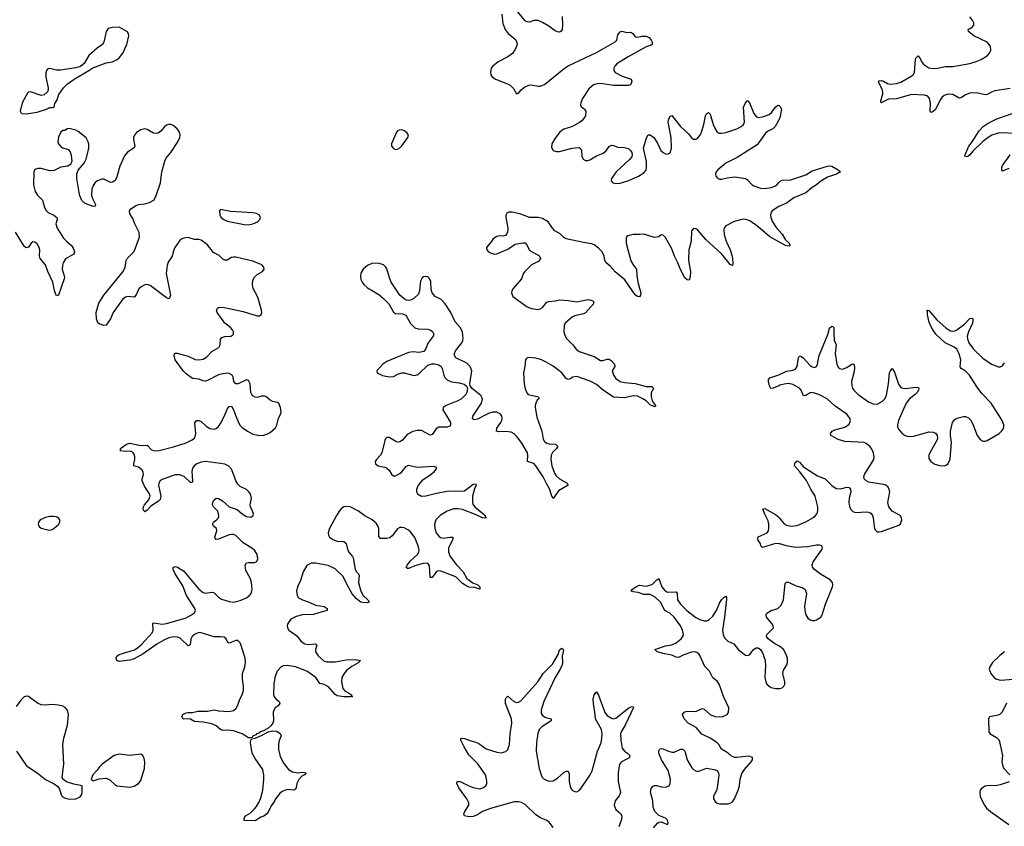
# Model space of a CAD drawing. Header units: inches. Extents: x 1843750 to 1959452, y 907112 to 1016326.
# Tile 119 of 137: x 1932970 to 1942088, y 976194 to 983659. Entities that reach past the tile are written whole.
import ezdxf

# ---------------------------------------------------------------- set-up
doc = ezdxf.new("R2010")
doc.units = ezdxf.units.IN
doc.header["$MEASUREMENT"] = 0
for name, color, linetype in [('B9937', 7, 'Continuous'), ('B9938', 7, 'Continuous'), ('B9947', 7, 'Continuous'), ('B9948', 7, 'Continuous')]:
    doc.layers.add(name, color=color, linetype=linetype)

msp = doc.modelspace()

# ---------------------------------------------------------------- linework, layer by layer
at = {"layer": 'B9937', "color": 6}
for points, elevation in [([(1936918, 980000), (1936959.3, 979930), (1936960.1, 979910), (1936950, 979898), (1936930, 979888.7), (1936850, 979887.2), (1936826.5, 979873.5), (1936790, 979818.8), (1936770, 979814.9), (1936690, 979856.9), (1936650, 979858.1), (1936610, 979848.4), (1936558.2, 979821.8), (1936513.6, 979766.4), (1936490, 979751.5), (1936470, 979749.9), (1936454.3, 979754.3), (1936390, 979791.7), (1936370, 979792.3), (1936358.6, 979781.4), (1936350, 979763.7), (1936324.7, 979650), (1936312.3, 979627.7), (1936272.6, 979590), (1936261.8, 979570), (1936263.6, 979550), (1936288.4, 979530), (1936350, 979518.8), (1936370, 979509.6), (1936390.7, 979490), (1936412.4, 979452.4), (1936430, 979437.8), (1936450, 979439.1), (1936490, 979458), (1936510, 979473.6), (1936550, 979525.6), (1936570, 979535.8), (1936650, 979519.4), (1936806.4, 979526.4), (1936821.6, 979521.6), (1936830.1, 979510), (1936801.6, 979470), (1936779.5, 979450), (1936693, 979390), (1936658.7, 979350), (1936644.1, 979310), (1936645, 979290), (1936655.3, 979270), (1936690, 979249.7), (1936730, 979251.8), (1936830, 979277.5), (1936924.4, 979295.6), (1937010, 979300.4), (1937070, 979294.4), (1937090, 979298.7), (1937170, 979360.5), (1937190, 979364.6), (1937196.8, 979350), (1937182.4, 979317.6), (1937162.2, 979250), (1937161.9, 979190), (1937170.6, 979170), (1937188.4, 979148.4), (1937258.7, 979090), (1937279.5, 979070), (1937281.3, 979061.3), (1937292, 979050), (1937274.3, 979045.7), (1937256.9, 979050), (1937197.5, 979077.5), (1937070, 979126.5), (1937030, 979132.6), (1936990, 979130.9), (1936930, 979111), (1936863.9, 979070), (1936825, 979030), (1936810.5, 978990), (1936813.5, 978950), (1936827.3, 978910), (1936850, 978879.3), (1936866.3, 978866.3), (1936890, 978859.5), (1936951.7, 978871.7), (1936982, 978870), (1936982, 978850), (1936948.6, 978791.4), (1936941.7, 978770), (1936941.8, 978730), (1936955.1, 978690), (1937014.9, 978614.9), (1937076.3, 978550), (1937110, 978489.2), (1937167.3, 978447.3), (1937212.9, 978430), (1937231, 978410), (1937230, 978388.5), (1937183.2, 978403.2), (1937130, 978408.4), (1937110, 978415.4), (1937070, 978441.8), (1937010, 978504.3), (1936870, 978555.5), (1936850, 978559.1), (1936830, 978552.6), (1936790, 978498.2), (1936770, 978496.9), (1936763.7, 978603.7), (1936748.9, 978628.9), (1936707, 978627), (1936630, 978604.2), (1936570, 978578.9), (1936560.4, 978580.4), (1936549.4, 978589.4), (1936557.1, 978610), (1936589, 978650), (1936654.7, 978710), (1936665.3, 978730), (1936668, 978750), (1936659.9, 978790), (1936630, 978866.9), (1936590, 978920.4), (1936570, 978936.3), (1936530, 978956.7), (1936510, 978960.6), (1936490, 978958.2), (1936470, 978947.6), (1936418.3, 978881.7), (1936396.4, 978863.6), (1936370, 978857.5), (1936310, 978857.3), (1936296, 978876), (1936294.4, 978950), (1936288.8, 978970), (1936270, 978999.6), (1936235.2, 979030), (1936166.2, 979066.2), (1936107.5, 979110), (1936030, 979150.9), (1935990, 979155.3), (1935970.4, 979149.6), (1935950, 979135.5), (1935930, 979112.8), (1935902.2, 979070), (1935839.4, 978950), (1935826.7, 978910), (1935828, 978890), (1935837.9, 978870), (1935868.2, 978848.2), (1935910, 978834.7), (1935970, 978831.3), (1935992.9, 978812.9), (1936007.1, 978747.1), (1936017.5, 978730), (1936052.8, 978692.8), (1936058.8, 978678.8), (1936075.5, 978570), (1936088.6, 978548.6), (1936108.2, 978530), (1936114, 978514), (1936108.6, 978450), (1936129.7, 978369.7), (1936150, 978331.6), (1936193.8, 978290), (1936204.9, 978270), (1936190, 978262.5), (1936150, 978264.3), (1936129.3, 978270), (1936090, 978299.2), (1936050, 978347), (1936002.2, 978430), (1935966.4, 978506.4), (1935890, 978576.5), (1935827.3, 978607.3), (1935710.6, 978629.4), (1935670, 978628.7), (1935630, 978608), (1935594, 978550), (1935571, 978470), (1935542.8, 978410), (1935534.2, 978370), (1935539.2, 978330), (1935553.2, 978310), (1935587.6, 978290), (1935650, 978269.4), (1935710, 978240.2), (1935790, 978227.9), (1935816.2, 978210), (1935815.8, 978190), (1935770, 978180.5), (1935690, 978154.1), (1935590, 978152.8), (1935530, 978135.9), (1935481.7, 978110), (1935451.9, 978070), (1935447.5, 978050), (1935450.1, 978030), (1935463.7, 978010), (1935535.8, 977955.8), (1935570, 977914), (1935593.6, 977893.6), (1935610, 977883.6), (1935636.7, 977876.7), (1935710, 977883.5), (1935718, 977878), (1935721.6, 977870), (1935709.6, 977830.4), (1935708.9, 977808.9), (1935733.4, 977773.4), (1935790, 977723.8), (1935810, 977716.1), (1935890, 977715.5), (1935994.6, 977734.6), (1936077.5, 977737.5), (1936127.3, 977730), (1936115.3, 977724.7), (1936109.1, 977710), (1936045.7, 977674.3), (1935999.6, 977640.4), (1935974, 977610), (1935953.3, 977570), (1935948.5, 977530), (1935961.9, 977470), (1935984.6, 977444.6), (1936016, 977430), (1936043.6, 977410), (1936041.7, 977401.7), (1936051, 977390), (1936036.5, 977396.5), (1936027.6, 977392.4), (1935970, 977393), (1935910, 977402.5), (1935890, 977413.4), (1935830, 977486.6), (1935790, 977506.6), (1935750, 977514.4), (1935711, 977570), (1935628.1, 977630), (1935524.4, 977670), (1935450, 977683), (1935410, 977679.9), (1935390, 977669.8), (1935352.6, 977630), (1935333.4, 977570), (1935323.7, 977510), (1935320.6, 977410), (1935328, 977388), (1935344.2, 977370), (1935372, 977350), (1935380.2, 977330), (1935363.2, 977310), (1935336.1, 977290), (1935323.1, 977270), (1935318.4, 977250), (1935319.6, 977170), (1935313.1, 977150), (1935295, 977125), (1935263.8, 977096.2), (1935245.7, 977090), (1935238.2, 977081.8), (1935200.3, 977070), (1935183.1, 977056.9), (1935163.6, 977050), (1935158.1, 977041.9), (1935127.2, 977030), (1935123.7, 977016.3), (1935108.3, 977011.7), (1935090, 977014.1), (1935030.5, 977050.6), (1934950, 977078.2), (1934894.9, 977085.1), (1934850, 977080.1), (1934830, 977088.9), (1934790, 977123.4), (1934750, 977141.3), (1934670, 977158.5), (1934590, 977164.4), (1934550, 977185.1), (1934530, 977189.6), (1934490, 977187.3), (1934484, 977190), (1934472.7, 977210), (1934482, 977230), (1934510, 977244.9), (1934528.1, 977248.1), (1934570, 977246.7), (1934620.8, 977259.2), (1934710, 977260.4), (1934770, 977272.3), (1934810, 977262.7), (1934910, 977256.6), (1934950, 977266.8), (1934973, 977287), (1934990, 977315.6), (1935008.6, 977371.4), (1935030, 977411), (1935041.6, 977450), (1935042.4, 977490), (1935031.6, 977551.6), (1935032, 977610), (1935053.8, 977670), (1935061.5, 977710), (1935058.2, 977750), (1935016.2, 977876.2), (1935010, 977890.8), (1934990, 977913.4), (1934970, 977913.4), (1934910, 977887.7), (1934896.1, 977896.1), (1934882.6, 977930), (1934863.9, 977943.9), (1934830, 977949), (1934770, 977947.7), (1934650, 977985.4), (1934630, 977986.4), (1934590, 977970.5), (1934566.7, 977950), (1934553.7, 977926.3), (1934547.7, 977872.3), (1934530, 977863), (1934455.7, 977935.7), (1934430, 977945.7), (1934390, 977947.2), (1934350, 977937.5), (1934303.4, 977916.6), (1934240.6, 977879.4), (1934112.5, 977790), (1934030, 977745.6), (1933990, 977733.2), (1933890, 977720.7), (1933869.3, 977730), (1933862, 977750), (1933869.3, 977769.3), (1933890, 977784.4), (1934032.6, 977827.4), (1934058.1, 977841.9), (1934101.6, 977878.4), (1934196.2, 977983.8), (1934205.1, 978010), (1934203.7, 978070), (1934210, 978078.5), (1934290, 978065.3), (1934330, 978071.3), (1934510, 978123.8), (1934561.2, 978150), (1934589.3, 978170.7), (1934597, 978190), (1934590.8, 978210), (1934514.4, 978330), (1934480.9, 978420.9), (1934410, 978529.8), (1934392.2, 978570), (1934392.3, 978590), (1934410, 978598.3), (1934430, 978592.9), (1934490, 978555.6), (1934628.7, 978388.7), (1934670, 978359.2), (1934690, 978352.1), (1934750, 978359.8), (1934770, 978354.1), (1934810, 978316.1), (1934837.4, 978297.4), (1934910, 978274.6), (1934950, 978269.7), (1935010, 978282.7), (1935070, 978308.6), (1935097.9, 978330), (1935113.1, 978350), (1935123.9, 978390), (1935117.1, 978450), (1935103.8, 978490), (1935062.7, 978562.7), (1935057.1, 978610), (1935070, 978631.3), (1935090, 978637), (1935144.1, 978635.9), (1935158.8, 978641.2), (1935169.3, 978650.7), (1935175, 978670), (1935169.9, 978710), (1935142.7, 978750), (1935110, 978775.4), (1935037.8, 978817.8), (1934970, 978885.8), (1934950, 978894.1), (1934930, 978896), (1934910, 978892.5), (1934810, 978852.8), (1934788.6, 978848.6), (1934780.4, 978860.3), (1934778, 978870), (1934795.4, 978930), (1934792, 978950), (1934768, 978970), (1934754.8, 978990), (1934765.1, 979010), (1934793.8, 979030), (1934810.4, 979049.6), (1934815.2, 979070), (1934804.3, 979110), (1934764.1, 979150), (1934754.9, 979170), (1934757.7, 979190), (1934768.1, 979211.9), (1934789.8, 979230), (1934810, 979227.9), (1934846.4, 979206.4), (1934910, 979151.4), (1934985.2, 979125.2), (1935030, 979084.7), (1935070, 979061.2), (1935110, 979055.8), (1935132.2, 979070), (1935133.5, 979090), (1935126.9, 979110), (1935105.7, 979150), (1935103.8, 979170), (1935115.3, 979230), (1935106.6, 979270), (1935092.9, 979290), (1935070, 979310.4), (1935010, 979340.1), (1934990, 979360.6), (1934972.8, 979390), (1934957.4, 979437.4), (1934930, 979498), (1934907.6, 979527.6), (1934870, 979545.3), (1934830, 979553.4), (1934690, 979570.2), (1934650, 979564.5), (1934609.6, 979550), (1934584.1, 979530), (1934568.9, 979510), (1934562.7, 979477.3), (1934571.3, 979390), (1934570, 979382), (1934563.1, 979376.9), (1934550, 979375.3), (1934491.5, 979431.5), (1934450, 979447.6), (1934410, 979445.7), (1934290, 979405.4), (1934269.4, 979390), (1934258.5, 979370), (1934256.1, 979350), (1934275.8, 979250), (1934270, 979218.9), (1934256.1, 979203.9), (1934182.6, 979157.4), (1934150, 979119.4), (1934130, 979105), (1934122, 979110), (1934112.8, 979130), (1934116.1, 979150), (1934124.8, 979170), (1934165.7, 979214.3), (1934176.8, 979250), (1934171.3, 979271.3), (1934130, 979335.7), (1934104.7, 979390), (1934104.5, 979410), (1934115.4, 979450), (1934114, 979470), (1934103, 979490), (1934083, 979510), (1934070, 979518.2), (1934027.7, 979530), (1934026.4, 979550), (1934036.9, 979590), (1934037.3, 979610), (1934031.7, 979631.7), (1934019.6, 979650), (1934010, 979658.9), (1933990, 979664.7), (1933950, 979663), (1933903.6, 979670), (1933903.5, 979690), (1933960.3, 979730), (1933990, 979739), (1934090, 979717.4), (1934150, 979720.1), (1934190, 979679.3), (1934211.2, 979671.2), (1934250, 979668), (1934394.8, 979705.2), (1934510, 979744), (1934568, 979772), (1934592.2, 979790), (1934600.8, 979830), (1934590.8, 979929.2), (1934606, 979950), (1934630, 979950.8), (1934650, 979942), (1934696, 979896), (1934730, 979876.6), (1934769.9, 979870.1), (1934790, 979877), (1934810, 979894.8), (1934830, 979923.2), (1934868.1, 980000)], 500), ([(1934968.3, 980000), (1934994.7, 979930), (1935010, 979905), (1935030, 979884.8), (1935079.6, 979850), (1935130, 979824.7), (1935189.8, 979810.2), (1935230, 979813.1), (1935257.9, 979822.1), (1935290, 979840.2), (1935338.2, 979881.8), (1935352.2, 979907.8), (1935367.2, 979970), (1935381.3, 980000)], 500), ([(1937280.6, 980000), (1937210, 979962.5), (1937177.4, 979957.4), (1937164.4, 979964.4), (1937166.7, 979990), (1937172.1, 980000)], 500), ([(1937756, 980000), (1937759.7, 979979.7), (1937804.2, 979850), (1937817.8, 979777.8), (1937830, 979756.8), (1937850, 979740.4), (1937873.3, 979733.3), (1937930.4, 979730.4), (1937953.7, 979710), (1937940.9, 979690), (1937905.5, 979654.5), (1937892.3, 979630), (1937887.3, 979590), (1937898.3, 979530), (1937923.2, 979463.2), (1937938.5, 979438.5), (1937970, 979411.5), (1938040.3, 979370), (1938048.2, 979350), (1937959.5, 979300.5), (1937910, 979228.4), (1937898.5, 979250), (1937877.2, 979317.2), (1937850, 979359.5), (1937816.9, 979430), (1937750.6, 979530.6), (1937730, 979551.2), (1937673.6, 979570), (1937676.7, 979630), (1937672.2, 979650), (1937620.9, 979740.9), (1937577.4, 979797.4), (1937550, 979826.7), (1937521.9, 979841.9), (1937470, 979848.2), (1937404.9, 979844.9), (1937386.8, 979850), (1937390, 979877.6), (1937426.7, 979930), (1937435.7, 979950), (1937439.1, 979970), (1937435.2, 979990), (1937428.1, 980000)], 500), ([(1940000, 978808.9), (1939970, 978811.4), (1939850, 978774.3), (1939834.8, 978790), (1939829.2, 978810), (1939805, 978850), (1939807.8, 978872.2), (1939891.4, 978910), (1939903.7, 978930), (1939907.9, 978950), (1939908.2, 978990), (1939902.5, 979022.5), (1939870, 979082.9), (1939852, 979130), (1939870, 979134.1), (1939970, 979078.9), (1940000, 979053.8)], 500), ([(1938840.8, 976179.2), (1938877.6, 976222.4), (1938890, 976231.1), (1938910, 976234.2), (1938970, 976210.8), (1938975, 976224.9), (1938969.7, 976250), (1938950, 976268.4), (1938890, 976293.3), (1938852.1, 976332.1), (1938837.5, 976370), (1938832.1, 976430), (1938812.6, 976510), (1938817.1, 976542.9), (1938835.3, 976564.7), (1938850, 976570.4), (1938870, 976570.8), (1938910, 976560.1), (1938950, 976556.6), (1938983.5, 976570), (1938995.2, 976590), (1938995.8, 976630), (1938976.6, 976710), (1938912.8, 976810), (1938889.6, 976870), (1938887.7, 976892.3), (1938898.3, 976910), (1938910, 976914), (1938930, 976910.1), (1938970, 976892.5), (1939010, 976881.7), (1939030, 976881.6), (1939090, 976907.3), (1939110, 976907.9), (1939130, 976888.4), (1939149.8, 976809.8), (1939195.8, 976735.8), (1939210, 976719.2), (1939230, 976706.4), (1939250, 976702.6), (1939270, 976706.4), (1939330, 976732.1), (1939401, 976721), (1939429.7, 976709.7), (1939441.4, 976690), (1939442.9, 976670), (1939433.3, 976570), (1939425.1, 976534.9), (1939395.5, 976470), (1939393.7, 976450), (1939410, 976423.8), (1939430, 976409.4), (1939450, 976402.8), (1939530, 976402.8), (1939550, 976407.4), (1939570, 976419.8), (1939590.8, 976450), (1939624.7, 976530), (1939634.7, 976570), (1939640.7, 976630), (1939657.4, 976682.6), (1939681.4, 976718.6), (1939743.4, 976790), (1939755.5, 976810), (1939754.7, 976830), (1939723.3, 976843.3), (1939610, 976830.2), (1939590, 976831.9), (1939563.2, 976843.2), (1939529.7, 976869.7), (1939467.7, 976907.7), (1939443.6, 976950), (1939426.7, 976970), (1939363.9, 977010), (1939288.1, 977048.1), (1939234.9, 977110), (1939161.3, 977150), (1939124.8, 977190), (1939113.7, 977210), (1939109.4, 977230), (1939122.6, 977250), (1939150, 977260.9), (1939230, 977257.8), (1939290, 977283.4), (1939310, 977279.8), (1939367.3, 977227.3), (1939410, 977211.3), (1939450, 977207.2), (1939482, 977210), (1939522.5, 977230), (1939535, 977250), (1939536.9, 977290), (1939490.6, 977390.6), (1939448, 977510), (1939430, 977536.2), (1939389.9, 977569.9), (1939359.3, 977630), (1939314.2, 977674.3), (1939270, 977774), (1939258.7, 977790), (1939241.9, 977801.9), (1939227.5, 977807.5), (1939190, 977805.2), (1939119.6, 977780.4), (1939070, 977756.5), (1939050, 977759.2), (1939010, 977778), (1938941.7, 977790), (1938874.3, 977810), (1938851.6, 977830), (1938950, 977863.3), (1939010, 977873.8), (1939050, 977893.7), (1939095.3, 977930), (1939111.6, 977950), (1939116.4, 977970), (1939109, 978010), (1939087.9, 978050), (1939030, 978129.2), (1938990, 978167.8), (1938945.3, 978190), (1938904.6, 978270), (1938856.3, 978316.3), (1938810, 978338.8), (1938750, 978339.9), (1938696.8, 978356.8), (1938650, 978363), (1938631.3, 978370), (1938644.2, 978390), (1938690, 978420.9), (1938710, 978426), (1938770, 978417.8), (1938827.9, 978432.1), (1938870, 978474.9), (1938890, 978486.7), (1938917.9, 978410), (1938939.9, 978379.9), (1938970, 978361.5), (1939050, 978364.9), (1939059.2, 978350), (1939062.4, 978290), (1939090.1, 978250), (1939149.6, 978190), (1939230, 978128), (1939270, 978106.9), (1939310, 978096.5), (1939330, 978096.8), (1939350, 978103.4), (1939390, 978139.2), (1939421.5, 978190), (1939450, 978258), (1939469.3, 978290), (1939490, 978312.2), (1939510, 978324.4), (1939516.3, 978316.3), (1939516.7, 978296.7), (1939498.3, 978130), (1939478.5, 978010), (1939483.4, 977970), (1939497.6, 977937.6), (1939526.8, 977906.8), (1939583.6, 977883.6), (1939627.5, 977827.5), (1939690, 977778.7), (1939710, 977774), (1939730, 977784.2), (1939766.7, 977830), (1939790, 977845.2), (1939810, 977844.5), (1939829.5, 977829.5), (1939853.1, 977793.1), (1939872.8, 977730), (1939876.8, 977683.2), (1939869.1, 977570), (1939878.4, 977530), (1939890.2, 977510), (1939910, 977490.2), (1939930, 977478.1), (1939970, 977468.4), (1940000, 977469.2)], 500), ([(1940000, 977863.1), (1939964.4, 977884.4), (1939901.5, 977930), (1939885.9, 977950), (1939888.4, 977970), (1939949.9, 978030), (1939948.9, 978050), (1939936.6, 978070), (1939886.4, 978130), (1939882.8, 978150), (1939890, 978165.7), (1939930, 978191.7), (1939990, 978210.6), (1940000, 978220.1)], 500), ([(1937910, 976184.6), (1937875.2, 976230), (1937850, 976247.9), (1937794.2, 976274.2), (1937750, 976301.3), (1937650, 976395), (1937615.4, 976415.4), (1937590, 976422.1), (1937550, 976419.4), (1937330, 976357.7), (1937255.4, 976330), (1937210, 976301.5), (1937170, 976285.7), (1937130, 976281.8), (1937089.8, 976290), (1937084.3, 976310), (1937092.1, 976330), (1937129.4, 976390), (1937130.4, 976410), (1937109.4, 976450), (1937037.4, 976550), (1937018.6, 976590), (1937022, 976610), (1937050, 976610.1), (1937130, 976568.1), (1937170, 976552.2), (1937230, 976542.5), (1937257.4, 976550), (1937287.7, 976570), (1937295.7, 976590), (1937297.3, 976610), (1937291.1, 976650), (1937282.3, 976670), (1937212.7, 976772.7), (1937130, 976855.3), (1937085.6, 976930), (1937056.3, 976990), (1937054, 977006), (1937068.6, 977011.4), (1937090, 977007.7), (1937146.3, 976986.3), (1937194.3, 976974.3), (1937221, 976961), (1937290, 976912.6), (1937390, 976881), (1937430, 976874.3), (1937473, 976887), (1937490, 976906.5), (1937504.3, 976950), (1937512.3, 977050), (1937527.2, 977150), (1937523, 977190), (1937469.9, 977329.9), (1937469.4, 977370), (1937475.4, 977384.6), (1937490, 977399.6), (1937545.2, 977350), (1937570, 977341.2), (1937590, 977343.6), (1937610, 977355.8), (1937768, 977532), (1937816.4, 977610), (1937904.1, 977695.9), (1937955, 977785), (1937970, 977826.4), (1937990, 977841.5), (1937998.2, 977838.2), (1938005.7, 977825.7), (1937993.7, 977770), (1937998, 977710), (1937993.4, 977690), (1937976, 977650), (1937928.6, 977571.4), (1937823.5, 977350), (1937799.4, 977270), (1937799.5, 977239.5), (1937810, 977219.3), (1937842.7, 977202.7), (1937891.3, 977190), (1937891, 977170), (1937804, 977116), (1937780.1, 977090), (1937767.9, 977052.1), (1937756.2, 976970), (1937752.2, 976890), (1937780.1, 976730), (1937797.8, 976670), (1937809.5, 976649.5), (1937828.3, 976630), (1937870, 976612.5), (1937910, 976615.5), (1937950, 976640.1), (1938010, 976692.5), (1938030, 976703.6), (1938050, 976703.8), (1938058.9, 976678.9), (1938059.3, 976610), (1938071.8, 976551.8), (1938090, 976525.5), (1938110, 976515.7), (1938130, 976514.3), (1938150, 976524.2), (1938170, 976547.1), (1938253.6, 976670), (1938270, 976709.2), (1938321.3, 976890), (1938353.9, 976966.1), (1938360.9, 977010), (1938362.9, 977050), (1938357.2, 977090), (1938301.7, 977190), (1938297.4, 977250), (1938283.6, 977330), (1938282, 977370), (1938289.9, 977410.1), (1938310, 977437.6), (1938330, 977407), (1938390, 977248.2), (1938410, 977218.5), (1938450, 977193.7), (1938470, 977189.7), (1938490, 977195), (1938610, 977291.8), (1938642, 977302), (1938650, 977301.1), (1938654.2, 977294.2), (1938576.5, 977130), (1938541, 977070), (1938535, 977050), (1938535.8, 976990), (1938550, 976918.9), (1938569.7, 976890), (1938599.8, 976870), (1938619.6, 976850), (1938616, 976830), (1938610, 976824.2), (1938543.8, 976790), (1938528.7, 976771.3), (1938521.2, 976750), (1938511.7, 976690), (1938512.6, 976610), (1938532.4, 976507.6), (1938522.4, 976477.6), (1938484.9, 976430), (1938475.5, 976390), (1938480.1, 976370), (1938491.2, 976350), (1938533.7, 976313.7), (1938545.6, 976290), (1938542.5, 976257.5), (1938516.9, 976190)], 500), ([(1932939.1, 976890), (1933034.1, 976754.1), (1933130.7, 976690), (1933210, 976627.3), (1933290, 976587.3), (1933321.6, 976561.6), (1933338.4, 976538.4), (1933352.7, 976490), (1933364.4, 976470), (1933390, 976454.9), (1933430, 976444.7), (1933490, 976448), (1933530, 976466.4), (1933544.5, 976490), (1933549.3, 976510), (1933548, 976568), (1933470, 976584.5), (1933404.5, 976604.5), (1933369.3, 976629.3), (1933364, 976650), (1933376.9, 976770), (1933368.7, 976950), (1933378.8, 977010), (1933413, 977130), (1933421.6, 977230), (1933412.9, 977270), (1933390, 977295.1), (1933370, 977305.8), (1933330, 977316), (1933270, 977321), (1933210, 977314.3), (1933170, 977317.5), (1933134.8, 977334.8), (1933050, 977394.5), (1933030, 977399.3), (1933010, 977393.2), (1932978.7, 977361.3), (1932937.2, 977302.8)], 600)]:
    msp.add_lwpolyline(points, dxfattribs=dict(at, elevation=elevation))
for points, elevation in [([(1933281.4, 979061.4), (1933250, 979061), (1933210, 979053.1), (1933158, 979030), (1933143.8, 979010), (1933140.5, 978990), (1933150.7, 978970), (1933170, 978953.4), (1933230, 978937.6), (1933250, 978935.8), (1933270, 978941.3), (1933290, 978953), (1933330, 978988.5), (1933342.4, 979010), (1933342.9, 979030), (1933329.2, 979050), (1933310, 979058)], 600), ([(1935550, 976688.9), (1935590, 976695.4), (1935623, 976690), (1935606, 976670), (1935582.3, 976657.7), (1935553.9, 976626.1), (1935537.6, 976590), (1935530, 976549.2), (1935521.7, 976538.3), (1935510.3, 976529.7), (1935450, 976533.7), (1935430, 976529.1), (1935402.1, 976517.9), (1935379.7, 976500.3), (1935336.3, 976443.7), (1935330, 976426.6), (1935297.5, 976382.5), (1935270, 976326.3), (1935256.9, 976310), (1935230, 976286.6), (1935202, 976278), (1935150, 976245.7), (1935049.4, 976249.4), (1935048, 976270), (1935062, 976290), (1935103.3, 976316.7), (1935144.9, 976355.1), (1935163.7, 976376.3), (1935185.8, 976414.2), (1935203.1, 976456.9), (1935222.7, 976530), (1935231, 976629), (1935229.9, 976670), (1935220, 976720), (1935150, 976820.9), (1935123.2, 976870), (1935107, 976970), (1935110, 976992), (1935115.5, 977004.5), (1935150, 977010.4), (1935210, 977035.6), (1935270, 977068.9), (1935310, 977077.6), (1935350, 977074), (1935384.9, 977050), (1935390.2, 977030.2), (1935372.8, 976987.2), (1935366.1, 976953.9), (1935366.6, 976906.6), (1935380.4, 976840.4), (1935415.3, 976775.3), (1935460.4, 976720.4), (1935497.5, 976697.5)], 500), ([(1934090, 976860.5), (1933990, 976850.9), (1933890, 976860.5), (1933844, 976850), (1933734.8, 976770), (1933710, 976746), (1933687.1, 976712.9), (1933647.7, 976670), (1933631.3, 976630), (1933639.6, 976619.6), (1933650, 976616), (1933705.1, 976634.9), (1933770, 976638.5), (1933805.1, 976625.1), (1933850, 976582), (1933870, 976570.3), (1933990, 976556.9), (1934030, 976564.9), (1934069.6, 976590), (1934090, 976618), (1934125.5, 976730), (1934129.8, 976789.8), (1934123.3, 976823.3), (1934110, 976849.5)], 600)]:
    msp.add_lwpolyline(points, close=True, dxfattribs=dict(at, elevation=elevation))
at = {"layer": 'B9938', "color": 6, "elevation": 500}
for points in [[(1937992.3, 983687.7), (1937996.2, 983610), (1937993, 983570), (1937985.5, 983554.5), (1937970, 983544.5), (1937950, 983547.3), (1937930, 983556.2), (1937870, 983598.2), (1937810, 983633.8), (1937770, 983651.4), (1937730, 983650.9), (1937690, 983637.9), (1937670, 983638.1), (1937650, 983648.7), (1937470.6, 983870)], [(1937434.5, 983710), (1937445.3, 983625.3), (1937465, 983570), (1937492.4, 983532.4), (1937559.8, 983479.8), (1937574.7, 983450), (1937575.4, 983430), (1937565.6, 983394.4), (1937533.7, 983346.3), (1937490, 983316.2), (1937402, 983270), (1937351.6, 983230), (1937336.5, 983210), (1937329.3, 983170), (1937333.6, 983150), (1937344.7, 983130), (1937377.6, 983110), (1937486.7, 983066.7), (1937512.4, 983052.4), (1937541.6, 983021.6), (1937570, 982974), (1937590, 982979.5), (1937613.3, 983010), (1937645, 983035), (1937686.2, 983053.8), (1937710, 983056.9), (1937770, 983044.3), (1937790, 983045.2), (1937830, 983061), (1938012.6, 983207.4), (1938050, 983232.5), (1938310, 983356.4), (1938485.1, 983454.9), (1938498.4, 983470), (1938510, 983519.6), (1938530, 983547.4), (1938550, 983552.1), (1938590, 983541.1), (1938630, 983544.4), (1938649.2, 983530), (1938670, 983500.2), (1938690, 983498.6), (1938732.1, 983507.9), (1938770, 983505.9), (1938801.2, 983490), (1938818.1, 983470), (1938827.5, 983450), (1938827.9, 983430), (1938817.1, 983422.8), (1938770, 983406.6), (1938603.9, 983316.1), (1938499.1, 983250), (1938480.6, 983230), (1938471.4, 983210), (1938470.6, 983190), (1938484.4, 983170), (1938550, 983135.1), (1938632.1, 983110), (1938638.3, 983090), (1938632.7, 983067.3), (1938622.8, 983057.2), (1938608.9, 983051.1), (1938470, 983051.3), (1938370, 983066.6), (1938330, 983067.7), (1938284.6, 983055.4), (1938239.8, 983019.8), (1938181.3, 982930), (1938164.9, 982890), (1938162.9, 982870), (1938170, 982856.2), (1938201.5, 982830), (1938211.4, 982811.4), (1938208.1, 982770), (1938198.6, 982750), (1938176.3, 982723.7), (1938152.8, 982707.2), (1938089.2, 982670.8), (1938010, 982645.4), (1937990, 982633.7), (1937970, 982614.4), (1937930, 982564.3), (1937898.8, 982510), (1937895.1, 982475.1), (1937910.1, 982450.1), (1937940, 982440), (1937970, 982439.9), (1938072.3, 982467.7), (1938110, 982474.4), (1938150, 982475.2), (1938165.6, 982465.6), (1938172.2, 982452.2), (1938176.5, 982396.5), (1938188.6, 982370), (1938210, 982356.6), (1938230, 982356.1), (1938250, 982362.7), (1938310, 982397.8), (1938374.6, 982425.4), (1938396.5, 982443.5), (1938430, 982486.8), (1938450, 982499.5), (1938470, 982495.8), (1938510, 982478.1), (1938570, 982477), (1938607.7, 982467.7), (1938627.3, 982450), (1938639.6, 982430), (1938643.3, 982410), (1938637.6, 982390), (1938615.8, 982364.2), (1938492.4, 982250), (1938450.9, 982190), (1938447.3, 982167.3), (1938463.7, 982150), (1938490, 982143.8), (1938530, 982144.9), (1938610, 982170.6), (1938700.8, 982210), (1938750, 982241.5), (1938770, 982267.1), (1938775.7, 982290), (1938773.3, 982346.8), (1938748.1, 982470), (1938773.9, 982566.1), (1938790, 982595), (1938810, 982595), (1938843.5, 982570), (1938877.9, 982517.9), (1938908.5, 982450), (1938930, 982428.8), (1938950, 982419), (1938970, 982415.6), (1938992.3, 982427.7), (1939006.2, 982470), (1939002.3, 982570), (1938975.4, 982710), (1938977.1, 982730), (1938990, 982764.7), (1939010, 982771.3), (1939090, 982671.6), (1939162.1, 982602.1), (1939190, 982567.1), (1939210, 982553.1), (1939230, 982553.7), (1939250, 982565.3), (1939270, 982588.1), (1939281.6, 982610), (1939305.4, 982690), (1939321.1, 982770), (1939330, 982786.7), (1939350, 982801.2), (1939364.6, 982784.6), (1939392.4, 982690), (1939410, 982647.8), (1939430, 982619.2), (1939447.8, 982610), (1939470, 982608.8), (1939510, 982616.5), (1939610, 982650.1), (1939650, 982670.1), (1939671.7, 982688.3), (1939680.7, 982710), (1939674.4, 982850), (1939690, 982889.3), (1939710, 982911.8), (1939729.5, 982889.5), (1939769.8, 982789.8), (1939790, 982764.8), (1939810, 982753.8), (1939850, 982760.5), (1939910, 982781.4), (1939935.7, 982804.3), (1939970, 982850.9), (1939990, 982866.7), (1940000, 982864.6)], [(1940000, 982733.7), (1939964.7, 982670), (1939944.4, 982650), (1939895.4, 982624.6), (1939877.4, 982610), (1939798, 982502), (1939615.7, 982384.3), (1939510, 982330.6), (1939435.7, 982270), (1939419.9, 982250), (1939413.1, 982230), (1939417.9, 982210), (1939431.6, 982191.6), (1939450, 982182.8), (1939470, 982182.9), (1939522.8, 982197.2), (1939590, 982205.1), (1939673.6, 982193.6), (1939690, 982189.2), (1939710, 982175.7), (1939750, 982134.8), (1939770, 982121.5), (1939830, 982098.9), (1939870, 982096.2), (1939930, 982106.4), (1939962, 982118), (1939980.2, 982130), (1940000, 982151.9)], [(1935381.3, 980000), (1935386, 980010), (1935390.5, 980030), (1935384.3, 980070), (1935370, 980111), (1935357.8, 980117.8), (1935310, 980125.2), (1935290, 980136.7), (1935250.7, 980170.7), (1935235.3, 980175.3), (1935210, 980175.3), (1935170, 980164.1), (1935150, 980165.8), (1935130, 980177.2), (1935118.7, 980190), (1935110.8, 980210), (1935103.9, 980290), (1935090, 980320.3), (1935070, 980325), (1934991.7, 980288.3), (1934970, 980290.4), (1934954, 980310), (1934945.4, 980350), (1934936.3, 980370), (1934910, 980385), (1934890, 980387.5), (1934850, 980383.3), (1934810, 980371), (1934710, 980320.4), (1934690, 980314.9), (1934670, 980316.6), (1934630, 980332.3), (1934570, 980337.5), (1934510, 980381.9), (1934486, 980406), (1934410.9, 980510), (1934400.2, 980550), (1934407.7, 980572.3), (1934426.7, 980573.3), (1934530, 980546.7), (1934594.5, 980514.5), (1934630, 980510.4), (1934670, 980518.5), (1934702, 980538), (1934750, 980587.7), (1934815, 980625.1), (1934826.8, 980650), (1934830, 980701.7), (1934842.4, 980717.6), (1934870, 980727.1), (1934926, 980730), (1934941.2, 980738.8), (1934949.8, 980750.2), (1934949.2, 980770), (1934940.2, 980790), (1934922.4, 980810), (1934870, 980851.7), (1934799.3, 980950), (1934793.1, 980970), (1934802.4, 980990), (1934810, 980995.8), (1934850, 980997.9), (1935038.3, 980958.3), (1935170, 980918.6), (1935190, 980918.8), (1935204.7, 980930), (1935210.9, 980949.1), (1935210.4, 980970), (1935173.6, 981090), (1935130.8, 981170), (1935127.2, 981210), (1935130, 981250), (1935143.3, 981276.7), (1935170, 981299.9), (1935217.4, 981330), (1935232.3, 981350), (1935230.7, 981370), (1935212.4, 981390), (1935197.5, 981397.5), (1935130, 981423.7), (1934970, 981461.2), (1934950, 981462.9), (1934930, 981458), (1934890, 981435.1), (1934870, 981432.3), (1934850, 981443.7), (1934817, 981477), (1934764.8, 981504.8), (1934710, 981574.5), (1934650, 981619.3), (1934630, 981624), (1934590, 981623.6), (1934530, 981642.5), (1934490, 981638.8), (1934470, 981630.5), (1934450, 981612.5), (1934405.5, 981550), (1934390, 981511.5), (1934380.9, 981470), (1934344.3, 981415.7), (1934334.4, 981385.6), (1934325.3, 981310), (1934364.8, 981110), (1934356.9, 981083.1), (1934350, 981077.4), (1934330, 981084.4), (1934179.2, 981199.2), (1934150, 981207.7), (1934130, 981204.2), (1934101.8, 981190), (1934077.4, 981170), (1934063.3, 981150), (1934048.6, 981111.4), (1934030.1, 981089.9), (1933970, 981096.6), (1933950, 981089.9), (1933922.9, 981070), (1933836.2, 980950), (1933810, 980891.1), (1933770, 980833.3), (1933750, 980829.7), (1933705, 980845), (1933693.5, 980853.5), (1933680.4, 980890), (1933678.4, 980950), (1933703.1, 981036.9), (1933750, 981111.1), (1933928.7, 981330), (1933947.2, 981370), (1933956.2, 981430), (1933964.8, 981450), (1934030, 981514.6), (1934073, 981630), (1934078.1, 981650), (1934075.9, 981690), (1934035.8, 981770), (1934018.1, 981818.1), (1933990, 981863.5), (1933986.5, 981890), (1933999, 981910), (1934042, 981938), (1934070, 981947.6), (1934130, 981956), (1934172.4, 981967.6), (1934213.4, 981990), (1934230, 982022), (1934274.6, 982150), (1934287.5, 982252.5), (1934312.4, 982350), (1934324.2, 982375.8), (1934368.8, 982430), (1934434.5, 982530), (1934451.8, 982570), (1934454.4, 982594.4), (1934445.4, 982625.4), (1934427.7, 982650), (1934390, 982679.5), (1934370, 982688.3), (1934350, 982689.8), (1934330, 982683.7), (1934310, 982668.2), (1934274.7, 982625.3), (1934250, 982608.5), (1934230, 982604.8), (1934210, 982609.2), (1934150, 982643.4), (1934130, 982648.1), (1934090, 982639.5), (1934050, 982613.8), (1934032.3, 982590), (1934025.1, 982570), (1934024.1, 982550), (1934036.2, 982490), (1934030, 982474), (1933967.1, 982432.9), (1933940.3, 982399.7), (1933897.7, 982302.3), (1933870, 982206), (1933852.5, 982170), (1933830, 982154.2), (1933810, 982153.1), (1933750, 982182.2), (1933730, 982183.6), (1933690, 982169.2), (1933670, 982152.6), (1933650, 982123.7), (1933636.5, 982090), (1933635.9, 982035.9), (1933643.5, 982003.5), (1933671.7, 981948.3), (1933667.3, 981932.7), (1933650, 981931.6), (1933576.8, 981956.8), (1933546.6, 981986.6), (1933527.8, 982027.8), (1933519.4, 982059.4), (1933498.8, 982190), (1933499.8, 982230), (1933512, 982268), (1933565.7, 982330), (1933585.7, 982370), (1933609, 982470), (1933609.1, 982509.1), (1933603.5, 982530), (1933585.3, 982565.3), (1933510, 982625.6), (1933490, 982635.4), (1933427.1, 982652.9), (1933410.9, 982649.1), (1933386.4, 982633.6), (1933370, 982632.7), (1933350, 982617.2), (1933328.3, 982571.7), (1933323.6, 982530), (1933330.3, 982510), (1933350, 982484.7), (1933370, 982472.7), (1933418.5, 982458.5), (1933436.8, 982436.8), (1933446.3, 982406.3), (1933451.9, 982350), (1933441.7, 982318.3), (1933414.8, 982305.2), (1933350, 982293.6), (1933290, 982262.3), (1933250, 982260.5), (1933170, 982280.8), (1933138.8, 982281.2), (1933108.4, 982271.6), (1933100.1, 982250), (1933096.1, 982130), (1933112.5, 982070), (1933136, 982036), (1933180.7, 981990), (1933200.2, 981920.2), (1933213.7, 981893.7), (1933234.2, 981874.3), (1933284.7, 981850), (1933314.5, 981830), (1933315.5, 981810), (1933304.6, 981770), (1933315.7, 981730), (1933376.1, 981636.1), (1933405.6, 981605.6), (1933450.3, 981570), (1933465.2, 981545.2), (1933476.5, 981510), (1933471.4, 981490), (1933395.1, 981444.9), (1933372, 981408), (1933365, 981385), (1933362.3, 981350), (1933382.2, 981290), (1933383.2, 981270), (1933330, 981108.6), (1933310, 981104.8), (1933306.4, 981110), (1933292.5, 981150), (1933275.2, 981230), (1933229.9, 981330), (1933210, 981389.8), (1933159.5, 981450), (1933153.9, 981474), (1933154.7, 981530), (1933150, 981550.7), (1933130, 981584.5), (1933110, 981599.9), (1933090, 981602.3), (1933074.5, 981590), (1933050, 981553.3), (1933030, 981546.4), (1933010, 981564.1), (1932930, 981693.2)], [(1940000, 981929.7), (1939937.6, 981890), (1939927.2, 981870), (1939924.2, 981850), (1939926.3, 981830), (1939941.6, 981790), (1939975.6, 981735.6), (1940000, 981707.7)], [(1940000, 981604), (1939916.3, 981650), (1939805.3, 981745.3), (1939730, 981797.8), (1939694.5, 981810), (1939670, 981812.2), (1939587.2, 981792.8), (1939507.8, 981752.2), (1939492.9, 981730), (1939489.4, 981710), (1939494.8, 981670), (1939512.1, 981610), (1939549.6, 981530), (1939567.8, 981472.2), (1939575.6, 981410), (1939570, 981385.6), (1939550, 981392.6), (1939471.1, 981490), (1939324.6, 981624.6), (1939250, 981712.7), (1939230, 981725.1), (1939210, 981727.1), (1939190, 981703.7), (1939186.9, 981610), (1939165.4, 981530), (1939164.3, 981430), (1939181, 981330), (1939178, 981282), (1939170, 981249.8), (1939150, 981251.8), (1939130, 981270.8), (1939087.9, 981347.9), (1939064.7, 981410), (1939034, 981470), (1939010, 981537.1), (1938950, 981642.3), (1938930, 981666.6), (1938910, 981668.2), (1938888.2, 981650), (1938850, 981642.7), (1938750, 981674.9), (1938710, 981670.6), (1938650, 981672.3), (1938601.7, 981658.3), (1938590.2, 981649.8), (1938584.7, 981635.3), (1938585.9, 981590), (1938630, 981427.7), (1938649.6, 981390), (1938682.5, 981350), (1938684.9, 981290), (1938696.5, 981216.5), (1938721.1, 981130), (1938718.5, 981110), (1938710, 981094), (1938690, 981096.4), (1938670, 981113.1), (1938573.2, 981253.2), (1938485.8, 981325.8), (1938438.4, 981378.4), (1938402.3, 981410), (1938389.9, 981430), (1938381.8, 981470), (1938363.9, 981510), (1938330, 981546), (1938290, 981575), (1938265.2, 981585.2), (1938190, 981596.3), (1938030, 981631.7), (1938010, 981643.6), (1937976.1, 981676.1), (1937926.2, 981706.2), (1937904.3, 981730), (1937863.7, 981790), (1937810, 981818.4), (1937770, 981828.1), (1937690, 981827.3), (1937610, 981859.9), (1937530, 981878.4), (1937501, 981879), (1937482.2, 981870), (1937472.1, 981850), (1937470.6, 981830), (1937489.7, 981730), (1937488.4, 981691.6), (1937482.6, 981677.4), (1937470, 981662.4), (1937450, 981656.5), (1937410, 981658.7), (1937387.1, 981653), (1937353.7, 981630), (1937337.3, 981602.7), (1937294, 981550), (1937296.3, 981530), (1937310, 981510.8), (1937337, 981497), (1937370, 981490.4), (1937390, 981492), (1937490, 981534), (1937558.9, 981581.1), (1937630, 981593.7), (1937650, 981593), (1937667.9, 981570), (1937689.2, 981530), (1937715.2, 981510), (1937776.1, 981476.1), (1937783.7, 981470), (1937793.4, 981450), (1937776.6, 981423.4), (1937708, 981390), (1937646.5, 981330), (1937632.9, 981307.1), (1937618.1, 981261.9), (1937538.3, 981170), (1937526.3, 981150), (1937523, 981130), (1937538, 981098), (1937670, 981001.4), (1937710, 980985), (1937770, 980976.5), (1937790, 980982), (1937810, 980996.9), (1937850, 981044.7), (1937870, 981052.3), (1937930, 981057.7), (1937972.3, 981067.7), (1938050, 981061.7), (1938130, 981048.2), (1938230, 981068.4), (1938250, 981067.2), (1938276.2, 981056.2), (1938284.9, 981050), (1938282.4, 981030), (1938210, 980946.5), (1938190, 980937.6), (1938110, 980919.2), (1938090, 980909.9), (1938020.4, 980850), (1938011, 980829), (1938010.1, 980770), (1938021, 980730), (1938033.4, 980710), (1938090.9, 980650.9), (1938121.9, 980610), (1938150, 980587.6), (1938290, 980543.6), (1938350, 980505.1), (1938370, 980504.7), (1938410, 980516.4), (1938430, 980517.6), (1938446.1, 980506.1), (1938479.3, 980470), (1938481.1, 980450), (1938457, 980410), (1938468.6, 980370), (1938490, 980339.8), (1938530, 980311.5), (1938570, 980300.5), (1938670, 980293.4), (1938770, 980264), (1938824.6, 980264.6), (1938838.3, 980250), (1938818.2, 980201.8), (1938816.8, 980170), (1938823.3, 980143.4), (1938836.5, 980116.5), (1938856.4, 980090), (1938856.7, 980083.3), (1938850, 980077.2), (1938810, 980094), (1938770.5, 980130.5), (1938734.5, 980154.5), (1938690, 980173.6), (1938650, 980176.7), (1938570, 980160.7), (1938470, 980165.7), (1938374.3, 980230), (1938310, 980282.8), (1938253.7, 980313.7), (1938130, 980356.2), (1938090, 980350.9), (1938070, 980335.5), (1938048.9, 980328.9), (1938030, 980338.6), (1937990, 980390.9), (1937910, 980452.2), (1937846.2, 980490), (1937801.2, 980510), (1937750, 980525.7), (1937688, 980532), (1937670.1, 980529.9), (1937660.2, 980519.8), (1937653.7, 980510), (1937648.4, 980450), (1937636.1, 980390), (1937642.2, 980290), (1937650, 980244.2), (1937666.1, 980206.1), (1937679.6, 980190), (1937775.8, 980170), (1937776.5, 980150), (1937762.7, 980137.3), (1937748.4, 980111.6), (1937742.2, 980090), (1937743.3, 980070), (1937756, 980000)], [(1937172.1, 980000), (1937177.4, 980010), (1937247, 980110), (1937255, 980150), (1937239.8, 980179.8), (1937164.1, 980244.1), (1937140.9, 980270), (1937136.9, 980290), (1937157.8, 980410), (1937141.5, 980450), (1937110, 980482), (1937009.9, 980529.9), (1936994.9, 980550), (1936996.2, 980570), (1937005.3, 980594.7), (1937065.2, 980670), (1937074, 980690), (1937076.8, 980710), (1937070.5, 980770), (1937049.8, 980810), (1937002.3, 980862.3), (1936963.7, 980950), (1936909, 981030), (1936872.7, 981070), (1936818.9, 981098.9), (1936790.4, 981130), (1936781.3, 981161.3), (1936776.2, 981236.2), (1936764.2, 981264.3), (1936750, 981278.2), (1936730, 981283.8), (1936710, 981280.9), (1936696, 981270), (1936681.8, 981238.2), (1936674, 981190), (1936673.3, 981150), (1936661.6, 981118.4), (1936620.3, 981079.7), (1936590, 981063.7), (1936570, 981060.8), (1936550, 981064.8), (1936530, 981075.8), (1936490.4, 981110), (1936411.4, 981231.4), (1936393.7, 981270), (1936370, 981353.6), (1936360.9, 981370), (1936339.7, 981390), (1936290, 981404.6), (1936230, 981403.4), (1936190, 981385.3), (1936150, 981350.9), (1936130, 981314), (1936126, 981290), (1936130, 981254), (1936141.6, 981230), (1936155.9, 981210), (1936190, 981178.6), (1936295.4, 981115.4), (1936339.8, 981079.8), (1936388.2, 981028.2), (1936432.1, 980952.1), (1936450, 980941.1), (1936516, 980936), (1936544.5, 980924.5), (1936590, 980848.6), (1936630, 980806.4), (1936659, 980799), (1936750, 980796.6), (1936770, 980789.6), (1936793.2, 980773.2), (1936803.8, 980750), (1936798.2, 980730), (1936752.9, 980670), (1936729.1, 980610), (1936711.7, 980588.3), (1936670, 980579.3), (1936610, 980584.3), (1936570, 980579.9), (1936370, 980495.2), (1936332.6, 980470), (1936277.8, 980410), (1936278.7, 980390), (1936330, 980365.7), (1936390, 980353.5), (1936430, 980357.9), (1936477.7, 980382.3), (1936510, 980391.3), (1936531.1, 980391.1), (1936610, 980368), (1936630, 980367.8), (1936650, 980372.7), (1936670, 980385.8), (1936750, 980461.4), (1936786.2, 980473.8), (1936813.4, 980473.4), (1936850, 980464.7), (1936872.6, 980450), (1936882.9, 980430), (1936896.3, 980370), (1936908.1, 980348.1), (1936930, 980327.6), (1936970, 980308.1), (1937039.8, 980299.8), (1937085.7, 980285.7), (1937108.1, 980268.1), (1937117.1, 980250), (1937109.4, 980210), (1937100.9, 980190), (1937062.7, 980150), (1937028.8, 980131.2), (1936918, 980090), (1936891.3, 980070), (1936888.4, 980050), (1936918, 980000)], [(1940000, 980271.6), (1939948.4, 980248.4), (1939925.7, 980245.7), (1939912.6, 980270), (1939904.5, 980310), (1939904.1, 980330), (1939915.8, 980344.2), (1939990, 980368), (1940000, 980373)], [(1934868.1, 980000), (1934872.1, 980007.9), (1934890, 980054.4), (1934910, 980079.8), (1934930, 980083), (1934950, 980048.3), (1934968.3, 980000)], [(1937428.1, 980000), (1937421, 980010), (1937390, 980026.5), (1937350, 980027.9), (1937310, 980015.6), (1937280.6, 980000)]]:
    msp.add_lwpolyline(points, dxfattribs=at)
for points in [[(1933890, 983589.6), (1933830, 983588), (1933790, 983577.6), (1933770, 983549), (1933748.1, 983451.9), (1933735.3, 983430), (1933685.7, 983394.3), (1933610, 983329.4), (1933567, 983253), (1933534, 983226), (1933490, 983212.7), (1933348.5, 983191.5), (1933310, 983191.6), (1933250, 983207.3), (1933230, 983205.6), (1933218, 983190), (1933211.3, 983168.7), (1933212.4, 983127.6), (1933234.6, 983030), (1933234, 983010), (1933226.9, 982993.1), (1933196.9, 982963.1), (1933170, 982957.4), (1933070, 982990.6), (1933050, 982987.7), (1933040.9, 982979.1), (1932991.4, 982890), (1932973.7, 982813.7), (1932979, 982799), (1932990, 982790.3), (1933030, 982789.4), (1933130, 982804.8), (1933219.3, 982830), (1933250, 982846), (1933274.5, 982845.5), (1933288, 982850), (1933295.8, 982884.2), (1933312.8, 982910), (1933332.4, 982967.6), (1933375.8, 983030), (1933412.9, 983067.1), (1933483.5, 983116.5), (1933610, 983188.9), (1933646, 983214), (1933770, 983258.5), (1933830, 983269.1), (1933871.3, 983290), (1933894, 983310), (1933924, 983350), (1933961.3, 983430), (1933979.7, 983510), (1933977.6, 983530), (1933968.1, 983548.1)], [(1936510, 982639.8), (1936483.1, 982636.9), (1936470, 982631.1), (1936460.4, 982619.6), (1936412.2, 982510), (1936412.7, 982490), (1936430, 982466), (1936450, 982459.3), (1936470, 982462.4), (1936490, 982472.7), (1936510, 982490.4), (1936563.6, 982570), (1936569.6, 982590), (1936558.7, 982610), (1936534.3, 982630)], [(1934830, 981903.7), (1934820.4, 981890), (1934823.6, 981850), (1934836.9, 981830), (1934859.6, 981810), (1934890, 981795.9), (1935050, 981762.7), (1935090, 981761.4), (1935130, 981768.8), (1935172.8, 981790), (1935192.4, 981810), (1935198.9, 981830), (1935190.7, 981850.7), (1935164.2, 981864.2), (1935130, 981872.7), (1934923.9, 981883.9)]]:
    msp.add_lwpolyline(points, close=True, dxfattribs=at)
at = {"layer": 'B9947', "color": 6, "elevation": 500}
for points in [[(1940000, 979053.8), (1940004.5, 979050), (1940050, 978993.2), (1940070, 978981.6), (1940110, 978972.5), (1940170, 978979.3), (1940250, 979013.1), (1940314, 979050), (1940339.1, 979070), (1940354.1, 979090), (1940362.7, 979117.3), (1940362.6, 979150), (1940337.1, 979250), (1940295.4, 979315.4), (1940255.6, 979395.6), (1940195, 979475), (1940144.2, 979530), (1940150, 979562.3), (1940170, 979577.1), (1940190, 979565.4), (1940224.3, 979524.3), (1940247.4, 979507.4), (1940357.6, 979437.6), (1940430, 979411.3), (1940490, 979347.4), (1940530, 979320.5), (1940570, 979319), (1940630, 979334.3), (1940652.6, 979330), (1940665, 979310), (1940665.5, 979290), (1940651.4, 979230), (1940648.4, 979190), (1940654.4, 979154.4), (1940667.2, 979127.2), (1940686.7, 979106.7), (1940710, 979098.8), (1940810, 979104.2), (1940830, 979101.6), (1940852.1, 979092.1), (1940867.9, 979070), (1940873.7, 979050), (1940887.6, 978947.6), (1940894.5, 978934.5), (1940910, 978920.5), (1940930, 978918.4), (1940950, 978923.6), (1941110, 978981.6), (1941125.4, 978994.6), (1941138, 979030), (1941137, 979050), (1941122.9, 979070), (1941050.9, 979110.9), (1941020.1, 979150), (1941010.5, 979190), (1941026.7, 979290), (1941023.4, 979310), (1941011.6, 979331.6), (1940989.9, 979349.9), (1940970, 979357.6), (1940830, 979379), (1940809.9, 979390), (1940791.1, 979410), (1940787.5, 979430), (1940792.6, 979450), (1940879.3, 979590), (1940882.4, 979610), (1940875.8, 979650), (1940857.9, 979690), (1940843, 979710), (1940810, 979737.8), (1940790, 979746.7), (1940610, 979755.4), (1940550, 979773.7), (1940482.4, 979810), (1940478.9, 979830), (1940493.4, 979850), (1940517.6, 979862.4), (1940610, 979887.1), (1940650, 979917.5), (1940658.5, 979930), (1940663, 979950), (1940658.1, 979970), (1940636.2, 980000)], [(1941129.8, 980000), (1941107.1, 979950), (1941098.3, 979910), (1941100.3, 979890), (1941108.9, 979868.9), (1941143.1, 979830), (1941170, 979810.6), (1941190, 979803.7), (1941210, 979801.5), (1941250, 979806.4), (1941390, 979844.9), (1941430, 979842.6), (1941451.7, 979831.7), (1941467.6, 979810), (1941470.8, 979790), (1941466.1, 979770), (1941397.7, 979650), (1941390.6, 979630), (1941390, 979599.3), (1941408.6, 979570), (1941446.2, 979546.2), (1941490, 979532.7), (1941530, 979530.8), (1941550, 979536.8), (1941568.9, 979551.1), (1941588.3, 979591.8), (1941597.9, 979750), (1941589.5, 979810), (1941589.5, 979850), (1941607.6, 979930), (1941630, 979959.7), (1941650, 979970.4), (1941710, 979986.2), (1941730, 979987.2), (1941756.1, 979976.1), (1941775, 979955), (1941796, 979916), (1941837, 979810), (1941867.8, 979770), (1941890, 979759.1), (1941910, 979757.7), (1941930, 979763.9), (1942041.2, 979830), (1942063.7, 979850), (1942077.9, 979870), (1942085, 979890), (1942084.3, 979910), (1942069.9, 979950), (1942037.4, 980000)], [(1940000, 978220.1), (1940020.4, 978239.6), (1940041.9, 978290), (1940058.3, 978441.7), (1940070, 978454.7), (1940090, 978454.4), (1940159.3, 978419.3), (1940222, 978402), (1940244.4, 978384.4), (1940255.8, 978350), (1940238.4, 978230), (1940240.1, 978190), (1940250, 978150.4), (1940270, 978121.1), (1940290, 978105.4), (1940310, 978097.7), (1940330, 978098.4), (1940350, 978105.4), (1940388.9, 978131.1), (1940401.1, 978150), (1940433.5, 978250), (1940495.8, 978410), (1940498.7, 978430), (1940495.8, 978450), (1940476.8, 978476.8), (1940386.6, 978526.6), (1940330, 978570), (1940311.9, 978591.9), (1940308.1, 978610), (1940317.1, 978642.9), (1940396.1, 978750), (1940404.3, 978770), (1940397.2, 978790), (1940376.3, 978796.3), (1940350, 978796.2), (1940270, 978780.5), (1940150, 978773.4), (1940070, 978790), (1940010, 978808.1), (1940000, 978808.9)], [(1940000, 977469.2), (1940010.5, 977469.5), (1940030, 977477.3), (1940045.4, 977490), (1940054.2, 977510), (1940054.2, 977530), (1940036, 977610), (1940041.9, 977638.1), (1940074.1, 977690), (1940081.4, 977710), (1940080.4, 977750), (1940065.9, 977790), (1940042.7, 977830), (1940021.8, 977850), (1940000, 977863.1)], [(1942091, 977810), (1942046, 977774), (1941978, 977710), (1941954.4, 977670), (1941949.5, 977650), (1941952.8, 977630), (1941962.4, 977610), (1941990, 977574.3), (1942010, 977559.2), (1942050, 977547.3), (1942175.1, 977555.1)], [(1942107.1, 977332.9), (1942067.3, 977250), (1942050, 977232.2), (1942030, 977222.3), (1941951.3, 977208.7), (1941942, 977190), (1941943.9, 977070), (1941956.5, 977050), (1942015.9, 977015.9), (1942039.1, 976990), (1942071.1, 976851.1), (1942066, 976790), (1942073.1, 976750), (1942084.1, 976730), (1942140.6, 976670)], [(1942134.2, 976605.8), (1942050, 976577.3), (1942010.3, 976570.3), (1941949.2, 976570.8), (1941910, 976564.7), (1941875.8, 976544.3), (1941866.2, 976530), (1941860.9, 976510), (1941866, 976466), (1941903.4, 976390), (1941922.3, 976362.3), (1941959.1, 976330), (1942130.8, 976210)]]:
    msp.add_lwpolyline(points, dxfattribs=at)
at = {"layer": 'B9948', "color": 6, "elevation": 500}
for points in [[(1942143.9, 983023.9), (1942000.1, 982999.9), (1941970.1, 982989.9), (1941930, 982967.8), (1941910, 982963.4), (1941830, 982981.2), (1941770, 982977.9), (1941730, 982964.7), (1941690, 982934.8), (1941670, 982932), (1941610, 982967.6), (1941567.8, 982970), (1941530, 982956.2), (1941510, 982940.2), (1941490, 982911.2), (1941450, 982827.5), (1941430, 982808.1), (1941410, 982800.6), (1941400.6, 982810), (1941403.4, 982890), (1941395.4, 982930), (1941380.5, 982950), (1941350, 982959.3), (1941230, 982968.1), (1941090, 982928.3), (1941015.4, 982924.6), (1940948.8, 982888.8), (1940944.4, 982910), (1940962, 982970), (1940962.8, 982990), (1940956.2, 983016.2), (1940928.3, 983070), (1940923.5, 983090), (1940930, 983094.4), (1940950, 983095.3), (1940970, 983089.3), (1941008, 983068), (1941030, 983063.6), (1941089.9, 983070.1), (1941130, 983081.5), (1941224.6, 983135.4), (1941245, 983150), (1941256.7, 983170), (1941265.5, 983290), (1941270, 983303.2), (1941290, 983324.7), (1941310, 983300.8), (1941325.3, 983265.3), (1941343.2, 983243.2), (1941390, 983214.7), (1941430, 983206.3), (1941470, 983209.6), (1941544.9, 983224.9), (1941610, 983226.8), (1941770, 983254.1), (1941828.9, 983271.1), (1941873.1, 983290), (1941931.9, 983328.1), (1941952.3, 983350), (1941962.6, 983377.4), (1941960.2, 983410), (1941949.3, 983430), (1941930, 983449.9), (1941804.7, 983510), (1941755.6, 983550), (1941752, 983570), (1941790.3, 983589.7), (1941806.9, 983610), (1941806.2, 983630), (1941796.4, 983650), (1941770, 983684.5)], [(1940000, 982864.6), (1940003.8, 982863.8), (1940010, 982860.4), (1940026.2, 982830), (1940009, 982750), (1940000, 982733.7)], [(1942185.1, 982605.1), (1942070, 982613.7), (1942030, 982608.5), (1941972.3, 982590), (1941938, 982570), (1941888.4, 982531.6), (1941797.6, 982442.4), (1941770, 982408.4), (1941750, 982394), (1941730, 982388.6), (1941723.5, 982403.5), (1941758.7, 982490), (1941791.4, 982528.6), (1941855.7, 982630), (1941891.9, 982670), (1941938.2, 982701.8), (1942018.1, 982741.9), (1942190, 982799.3)], [(1942130, 982282.9), (1942070, 982256.8), (1942065.7, 982265.7), (1942065.9, 982290), (1942073, 982310), (1942142.9, 982410)], [(1940000, 982151.9), (1940010, 982162.9), (1940030, 982175.6), (1940110, 982175.7), (1940250, 982224.6), (1940310, 982260.9), (1940450, 982304.6), (1940470, 982307.7), (1940490, 982304.3), (1940550.4, 982270), (1940570.5, 982250), (1940534, 982230), (1940450, 982200.7), (1940390, 982165.2), (1940350.1, 982130), (1940310, 982106.3), (1940250, 982055.7), (1940138.6, 982010), (1940070, 981962.7), (1940000.5, 981930), (1940000, 981929.7)], [(1940000, 981707.7), (1940030, 981673.4), (1940063.1, 981623.1), (1940094.8, 981590), (1940097.8, 981577.8), (1940106, 981570), (1940096.3, 981563.7), (1940061.7, 981570), (1940000, 981604)], [(1942037.4, 980000), (1941965.9, 980110), (1941880, 980200), (1941837.7, 980257.7), (1941766.3, 980370), (1941730, 980407), (1941689.3, 980430), (1941681.7, 980441.7), (1941678.3, 980450), (1941686.2, 980510), (1941670, 980566), (1941647.2, 980610), (1941624.9, 980630), (1941541.3, 980670), (1941453.7, 980750), (1941425.5, 980790), (1941403.9, 980830), (1941389.6, 980870), (1941377.9, 980930), (1941377.7, 980957.7), (1941370, 980970.8), (1941390, 980968.9), (1941462.1, 980882.1), (1941550, 980802.9), (1941590, 980780.1), (1941610, 980776.4), (1941630, 980778.6), (1941650, 980789.1), (1941718.4, 980841.6), (1941770, 980892.4), (1941790, 980897.7), (1941796.2, 980890), (1941797.6, 980877.6), (1941793.5, 980850), (1941757.2, 980770), (1941745.2, 980730), (1941746, 980706), (1941760.1, 980670), (1941803.6, 980610), (1941890, 980526), (1941970, 980471.2), (1942033.1, 980446.9), (1942050, 980445.6), (1942070, 980454.5), (1942090, 980483.2)], [(1940000, 980373), (1940070, 980407.5), (1940130, 980415.7), (1940154.6, 980425.4), (1940169.9, 980450.1), (1940183, 980530), (1940190, 980547.4), (1940210, 980542.5), (1940230, 980527.5), (1940290, 980459.3), (1940310, 980445.1), (1940330, 980441.4), (1940349.2, 980450.8), (1940358.1, 980470), (1940372.1, 980550), (1940454.5, 980745.5), (1940470, 980804.4), (1940490, 980822.7), (1940499.3, 980819.3), (1940510.9, 980810), (1940508, 980752), (1940512.5, 980692.5), (1940531.1, 980650), (1940522, 980570), (1940537.5, 980470), (1940550, 980445), (1940565.6, 980430), (1940590, 980424.1), (1940630, 980441.7), (1940670, 980468.8), (1940690, 980474.2), (1940694.3, 980470), (1940701.7, 980450), (1940701.5, 980430), (1940695.7, 980390), (1940674.2, 980310), (1940675.3, 980275.3), (1940682.1, 980250), (1940693.5, 980230), (1940734.4, 980190), (1940830, 980123.3), (1940870, 980102.7), (1940910, 980102.5), (1940960.6, 980130), (1940985, 980155), (1940996.9, 980183.1), (1941016.9, 980290), (1941026.1, 980390), (1941030, 980404.9), (1941050, 980432.4), (1941070, 980398.7), (1941107.6, 980287.6), (1941130, 980256.3), (1941148.1, 980248.1), (1941170, 980245.4), (1941270, 980259.7), (1941294.8, 980254.8), (1941297.6, 980250), (1941293.2, 980230), (1941280.8, 980210), (1941262.6, 980190), (1941210, 980149.9), (1941179.6, 980110), (1941129.8, 980000)], [(1940636.2, 980000), (1940628.9, 980010), (1940522.2, 980082.2), (1940448.4, 980150), (1940370, 980191.8), (1940310, 980208.5), (1940290, 980205.1), (1940250, 980181.8), (1940230, 980177.6), (1940207.2, 980230), (1940191.3, 980250), (1940130, 980283.6), (1940090, 980291), (1940050, 980286.8), (1940010, 980276.1), (1940000, 980271.6)]]:
    msp.add_lwpolyline(points, dxfattribs=at)

doc.saveas('drawing.dxf')
